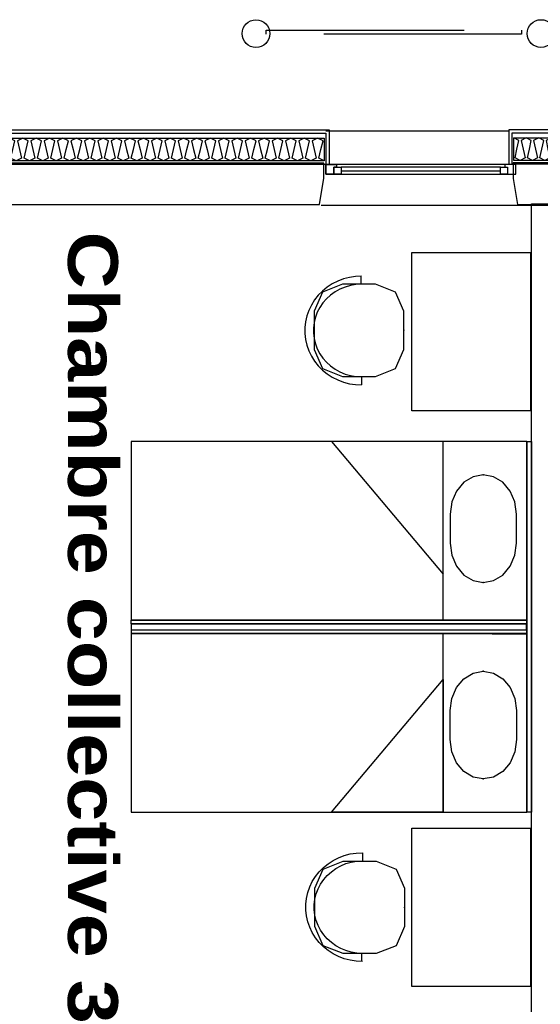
# Model space of a CAD drawing. Header units: millimetres. Extents: x -15 to 127, y -65 to 67.
# Tile 142 of 256: x 37.686 to 37.949, y -50.149 to -49.652. Entities that reach past the tile are written whole.
import ezdxf

# ---------------------------------------------------------------- set-up
doc = ezdxf.new("R2010")
doc.units = ezdxf.units.MM
doc.header["$MEASUREMENT"] = 0
doc.linetypes.add('PC_DASH_3', pattern=[0.055556, 0.027778, -0.027778])
doc.layers.add('Calque 5', color=7, linetype='Continuous')
doc.styles.get("Standard").update_dxf_attribs({"font": 'BKANT.TTF'})

# ---------------------------------------------------------------- blocks, each defined once
blk = doc.blocks.new('PD_26374')
at = {"layer": 'Calque 5', "color": 0}
for points in [[(14.05234, -35.8704), (13.77117, -35.8704), (13.77117, -35.85885), (14.05234, -35.85885), (14.05234, -35.8704)], [(14.05234, -35.8704), (14.04961, -35.86895), (14.05065, -35.86462), (14.05169, -35.8603), (14.04896, -35.85885), (14.04622, -35.8603), (14.04726, -35.86462), (14.0483, -35.86895), (14.04557, -35.8704), (14.04283, -35.86895), (14.04387, -35.86462), (14.04491, -35.8603), (14.04218, -35.85885), (14.03945, -35.8603), (14.04049, -35.86462), (14.04153, -35.86895), (14.03879, -35.8704), (14.03606, -35.86895), (14.0371, -35.86462), (14.03814, -35.8603), (14.03541, -35.85885), (14.03267, -35.8603), (14.03371, -35.86462), (14.03475, -35.86895), (14.03202, -35.8704), (14.02928, -35.86895), (14.03032, -35.86462), (14.03136, -35.8603), (14.02863, -35.85885), (14.0259, -35.8603), (14.02694, -35.86462), (14.02798, -35.86895), (14.02524, -35.8704), (14.02251, -35.86895), (14.02355, -35.86462), (14.02459, -35.8603), (14.02186, -35.85885), (14.01912, -35.8603), (14.02016, -35.86462), (14.0212, -35.86895), (14.01847, -35.8704), (14.01573, -35.86895), (14.01677, -35.86462), (14.01781, -35.8603), (14.01508, -35.85885), (14.01235, -35.8603), (14.01339, -35.86462), (14.01443, -35.86895), (14.01169, -35.8704), (14.00896, -35.86895), (14.01, -35.86462), (14.01104, -35.8603), (14.0083, -35.85885), (14.00557, -35.8603), (14.00661, -35.86462), (14.00765, -35.86895), (14.00492, -35.8704), (14.00218, -35.86895), (14.00322, -35.86462), (14.00426, -35.8603), (14.00153, -35.85885), (13.9988, -35.8603), (13.99984, -35.86462), (14.00088, -35.86895), (13.99814, -35.8704), (13.99541, -35.86895), (13.99645, -35.86462), (13.99749, -35.8603), (13.99475, -35.85885), (13.99202, -35.8603), (13.99306, -35.86462), (13.9941, -35.86895), (13.99137, -35.8704), (13.98863, -35.86895), (13.98967, -35.86462), (13.99071, -35.8603), (13.98798, -35.85885), (13.98524, -35.8603), (13.98628, -35.86462), (13.98732, -35.86895), (13.98459, -35.8704), (13.98186, -35.86895), (13.9829, -35.86462), (13.98394, -35.8603), (13.9812, -35.85885), (13.97847, -35.8603), (13.97951, -35.86462), (13.98055, -35.86895), (13.97782, -35.8704), (13.97508, -35.86895), (13.97612, -35.86462), (13.97716, -35.8603), (13.97443, -35.85885), (13.97169, -35.8603), (13.97273, -35.86462), (13.97377, -35.86895), (13.97104, -35.8704), (13.96831, -35.86895), (13.96935, -35.86462), (13.97039, -35.8603), (13.96765, -35.85885), (13.96492, -35.8603), (13.96596, -35.86462), (13.967, -35.86895), (13.96427, -35.8704), (13.96153, -35.86895), (13.96257, -35.86462), (13.96361, -35.8603), (13.96088, -35.85885), (13.95814, -35.8603), (13.95918, -35.86462), (13.96022, -35.86895), (13.95749, -35.8704), (13.95476, -35.86895), (13.9558, -35.86462), (13.95684, -35.8603), (13.9541, -35.85885), (13.95137, -35.8603), (13.95241, -35.86462), (13.95345, -35.86895), (13.95071, -35.8704), (13.94798, -35.86895), (13.94902, -35.86462), (13.95006, -35.8603), (13.94733, -35.85885), (13.94459, -35.8603), (13.94563, -35.86462), (13.94667, -35.86895), (13.94394, -35.8704), (13.94121, -35.86895), (13.94225, -35.86462), (13.94329, -35.8603), (13.94055, -35.85885), (13.93782, -35.8603), (13.93886, -35.86462), (13.9399, -35.86895), (13.93716, -35.8704), (13.93443, -35.86895), (13.93547, -35.86462), (13.93651, -35.8603), (13.93378, -35.85885), (13.93104, -35.8603), (13.93208, -35.86462), (13.93312, -35.86895), (13.93039, -35.8704), (13.92765, -35.86895), (13.92869, -35.86462), (13.92974, -35.8603), (13.927, -35.85885), (13.92427, -35.8603), (13.92531, -35.86462), (13.92635, -35.86895), (13.92361, -35.8704), (13.92088, -35.86895), (13.92192, -35.86462), (13.92296, -35.8603), (13.92023, -35.85885), (13.91749, -35.8603), (13.91853, -35.86462), (13.91957, -35.86895), (13.91684, -35.8704), (13.9141, -35.86895), (13.91514, -35.86462), (13.91618, -35.8603), (13.91345, -35.85885), (13.91072, -35.8603), (13.91176, -35.86462), (13.9128, -35.86895), (13.91006, -35.8704), (13.90733, -35.86895), (13.90837, -35.86462), (13.90941, -35.8603), (13.90668, -35.85885), (13.90394, -35.8603), (13.90498, -35.86462), (13.90602, -35.86895), (13.90329, -35.8704), (13.90055, -35.86895), (13.90159, -35.86462), (13.90263, -35.8603), (13.8999, -35.85885), (13.89717, -35.8603), (13.89821, -35.86462), (13.89925, -35.86895), (13.89651, -35.8704), (13.89378, -35.86895), (13.89482, -35.86462), (13.89586, -35.8603), (13.89312, -35.85885), (13.89039, -35.8603), (13.89143, -35.86462), (13.89247, -35.86895), (13.88974, -35.8704), (13.887, -35.86895), (13.88804, -35.86462), (13.88908, -35.8603), (13.88635, -35.85885), (13.88362, -35.8603), (13.88466, -35.86462), (13.8857, -35.86895), (13.88296, -35.8704), (13.88023, -35.86895), (13.88127, -35.86462), (13.88231, -35.8603), (13.87957, -35.85885), (13.87684, -35.8603), (13.87788, -35.86462), (13.87892, -35.86895), (13.87619, -35.8704), (13.87345, -35.86895), (13.87449, -35.86462), (13.87553, -35.8603), (13.8728, -35.85885), (13.87006, -35.8603), (13.8711, -35.86462), (13.87215, -35.86895), (13.86941, -35.8704), (13.86668, -35.86895), (13.86772, -35.86462), (13.86876, -35.8603), (13.86602, -35.85885), (13.86329, -35.8603), (13.86433, -35.86462), (13.86537, -35.86895), (13.86264, -35.8704), (13.8599, -35.86895), (13.86094, -35.86462), (13.86198, -35.8603), (13.85925, -35.85885), (13.85651, -35.8603), (13.85755, -35.86462), (13.85859, -35.86895), (13.85586, -35.8704), (13.85313, -35.86895), (13.85417, -35.86462), (13.85521, -35.8603), (13.85247, -35.85885), (13.84974, -35.8603), (13.85078, -35.86462), (13.85182, -35.86895), (13.84909, -35.8704), (13.84635, -35.86895), (13.84739, -35.86462), (13.84843, -35.8603), (13.8457, -35.85885), (13.84296, -35.8603), (13.844, -35.86462), (13.84504, -35.86895), (13.84231, -35.8704), (13.83958, -35.86895), (13.84062, -35.86462), (13.84166, -35.8603), (13.83892, -35.85885), (13.83619, -35.8603), (13.83723, -35.86462), (13.83827, -35.86895), (13.83553, -35.8704), (13.8328, -35.86895), (13.83384, -35.86462), (13.83488, -35.8603), (13.83215, -35.85885), (13.82941, -35.8603), (13.83045, -35.86462), (13.83149, -35.86895), (13.82876, -35.8704), (13.82603, -35.86895), (13.82707, -35.86462), (13.82811, -35.8603), (13.82537, -35.85885), (13.82264, -35.8603), (13.82368, -35.86462), (13.82472, -35.86895), (13.82198, -35.8704), (13.81925, -35.86895), (13.82029, -35.86462), (13.82133, -35.8603), (13.8186, -35.85885), (13.81586, -35.8603), (13.8169, -35.86462), (13.81794, -35.86895), (13.81521, -35.8704), (13.81247, -35.86895), (13.81351, -35.86462), (13.81456, -35.8603), (13.81182, -35.85885), (13.80909, -35.8603), (13.81013, -35.86462), (13.81117, -35.86895), (13.80843, -35.8704), (13.8057, -35.86895), (13.80674, -35.86462), (13.80778, -35.8603), (13.80505, -35.85885), (13.80231, -35.8603), (13.80335, -35.86462), (13.80439, -35.86895), (13.80166, -35.8704), (13.79892, -35.86895), (13.79996, -35.86462), (13.801, -35.8603), (13.79827, -35.85885), (13.79554, -35.8603), (13.79658, -35.86462), (13.79762, -35.86895), (13.79488, -35.8704), (13.79215, -35.86895), (13.79319, -35.86462), (13.79423, -35.8603), (13.7915, -35.85885), (13.78876, -35.8603), (13.7898, -35.86462), (13.79084, -35.86895), (13.78811, -35.8704), (13.78537, -35.86895), (13.78641, -35.86462), (13.78745, -35.8603), (13.78472, -35.85885), (13.78199, -35.8603), (13.78303, -35.86462), (13.78407, -35.86895), (13.78133, -35.8704), (13.7786, -35.86895), (13.77964, -35.86462), (13.78068, -35.8603), (13.77794, -35.85885), (13.77521, -35.8603), (13.77625, -35.86462), (13.77729, -35.86895), (13.77456, -35.8704), (13.77182, -35.86895), (13.77286, -35.86462), (13.7739, -35.8603), (13.77117, -35.85885)]]:
    blk.add_lwpolyline(points, dxfattribs=at)
blk = doc.blocks.new('PD_26375')
at = {"layer": 'Calque 5', "color": 0}
for p, q in [((13.76876, -35.8546), (14.05476, -35.8546)), ((13.76876, -35.8721), (13.76876, -35.8546)), ((14.05476, -35.8546), (14.05476, -35.8721))]:
    blk.add_line(p, q, dxfattribs=at)
blk = doc.blocks.new('PD_26373')
at = {"layer": 'Calque 5', "color": 0}
blk.add_lwpolyline([(14.05308, -35.8563), (14.05308, -35.8721), (13.77024, -35.8721), (13.77024, -35.8563), (14.05308, -35.8563)], dxfattribs=at)
at = {"layer": 'Calque 5'}
for name in ['PD_26375', 'PD_26374']:
    blk.add_blockref(name, (0, 0), dxfattribs=at)
blk = doc.blocks.new('PD_26397')
at = {"layer": 'Calque 5', "color": 0}
for p, q in [((14.14138, -35.87348), (14.06078, -35.87348)), ((14.06078, -35.87531), (14.14138, -35.87531))]:
    blk.add_line(p, q, dxfattribs=at)
for points in [[(14.14908, -35.87211), (14.05308, -35.87211), (14.05308, -35.87714), (14.14908, -35.87714), (14.14908, -35.87211)], [(14.05308, -35.87714), (14.05308, -35.87211), (14.05852, -35.87211), (14.05852, -35.87348), (14.05716, -35.87348), (14.05716, -35.87714), (14.05308, -35.87714)], [(14.06078, -35.87714), (14.05716, -35.87714), (14.05716, -35.87348), (14.06078, -35.87348), (14.06078, -35.87714)], [(14.14501, -35.87714), (14.14138, -35.87714), (14.14138, -35.87348), (14.14501, -35.87348), (14.14501, -35.87714)], [(14.14908, -35.87714), (14.14908, -35.87211), (14.14365, -35.87211), (14.14365, -35.87348), (14.14501, -35.87348), (14.14501, -35.87714), (14.14908, -35.87714)]]:
    blk.add_lwpolyline(points, dxfattribs=at)
blk.add_point((14.05308, -35.87211), dxfattribs=at)
blk = doc.blocks.new('PD_26399')
at = {"layer": 'Calque 5', "color": 0}
for p, q in [((14.14576, -35.85453), (14.17773, -35.85453)), ((14.14576, -35.87203), (14.14576, -35.85453)), ((14.17876, -35.85453), (14.17876, -35.87203))]:
    blk.add_line(p, q, dxfattribs=at)
blk = doc.blocks.new('PD_26400')
at = {"layer": 'Calque 5', "color": 0}
for points in [[(14.17638, -35.87018), (14.14814, -35.87018), (14.14814, -35.85867), (14.17638, -35.85867), (14.17638, -35.87018)], [(14.17638, -35.87018), (14.17384, -35.86874), (14.17481, -35.86442), (14.17577, -35.86011), (14.17324, -35.85867), (14.17071, -35.86011), (14.17167, -35.86442), (14.17264, -35.86874), (14.1701, -35.87018), (14.16757, -35.86874), (14.16853, -35.86442), (14.1695, -35.86011), (14.16696, -35.85867), (14.16443, -35.86011), (14.16539, -35.86442), (14.16636, -35.86874), (14.16383, -35.87018), (14.16129, -35.86874), (14.16226, -35.86442), (14.16322, -35.86011), (14.16069, -35.85867), (14.15815, -35.86011), (14.15912, -35.86442), (14.16008, -35.86874), (14.15755, -35.87018), (14.15502, -35.86874), (14.15598, -35.86442), (14.15695, -35.86011), (14.15441, -35.85867), (14.15188, -35.86011), (14.15284, -35.86442), (14.15381, -35.86874), (14.15127, -35.87018), (14.14874, -35.86874), (14.14971, -35.86442), (14.15067, -35.86011), (14.14814, -35.85867)]]:
    blk.add_lwpolyline(points, dxfattribs=at)
blk = doc.blocks.new('PD_26398')
at = {"layer": 'Calque 5', "color": 0}
blk.add_lwpolyline([(14.17727, -35.85623), (14.17727, -35.87203), (14.14727, -35.87203), (14.14727, -35.85623), (14.17727, -35.85623)], dxfattribs=at)
at = {"layer": 'Calque 5'}
for name in ['PD_26399', 'PD_26400']:
    blk.add_blockref(name, (0, 0), dxfattribs=at)
blk = doc.blocks.new('PD_27251')
at = {"layer": 'Calque 5', "color": 0}
blk.add_lwpolyline([(14.11593, -36.04881), (14.11593, -36.06346), (14.11675, -36.0696), (14.11913, -36.07515), (14.12284, -36.07955), (14.12751, -36.08237), (14.13269, -36.08334), (14.13787, -36.08237), (14.14254, -36.07955), (14.14625, -36.07515), (14.14863, -36.0696), (14.14945, -36.06346), (14.14945, -36.04881), (14.14863, -36.04267), (14.14625, -36.03712), (14.14254, -36.03272), (14.13787, -36.0299), (14.13269, -36.02893), (14.12751, -36.0299), (14.12284, -36.03272), (14.11913, -36.03712), (14.11675, -36.04267), (14.11593, -36.04881)], dxfattribs=at)
for p in [(14.13269, -36.02893), (14.13269, -36.08334)]:
    blk.add_point(p, dxfattribs=at)
blk = doc.blocks.new('PD_27250')
at = {"layer": 'Calque 5', "color": 0}
blk.add_line((14.1371, -36.10218), (14.15475, -36.10218), dxfattribs=at)
for points in [[(14.15475, -36.10218), (14.15475, -36.01218), (13.95475, -36.01218), (13.95475, -36.10218), (14.15475, -36.10218)], [(14.1124, -36.10218), (14.1124, -36.01218), (13.95475, -36.01218), (13.95475, -36.10218), (14.1124, -36.10218)], [(14.1124, -36.07916), (14.1124, -36.01218), (14.05593, -36.01218), (14.1124, -36.07916)]]:
    blk.add_lwpolyline(points, dxfattribs=at)
blk.add_point((14.15475, -36.10218), dxfattribs=at)
at = {"layer": 'Calque 5'}
blk.add_blockref('PD_27251', (0, 0), dxfattribs=at)
blk = doc.blocks.new('PD_27253')
at = {"layer": 'Calque 5', "color": 0}
blk.add_lwpolyline([(14.11593, -36.16268), (14.11593, -36.14803), (14.11675, -36.14188), (14.11913, -36.13634), (14.12284, -36.13194), (14.12751, -36.12912), (14.13269, -36.12814), (14.13787, -36.12912), (14.14254, -36.13194), (14.14625, -36.13634), (14.14863, -36.14188), (14.14945, -36.14803), (14.14945, -36.16268), (14.14863, -36.16882), (14.14625, -36.17437), (14.14254, -36.17876), (14.13787, -36.18159), (14.13269, -36.18256), (14.12751, -36.18159), (14.12284, -36.17876), (14.11913, -36.17437), (14.11675, -36.16882), (14.11593, -36.16268)], dxfattribs=at)
for p in [(14.13269, -36.12814), (14.13269, -36.18256)]:
    blk.add_point(p, dxfattribs=at)
blk = doc.blocks.new('PD_27252')
at = {"layer": 'Calque 5', "color": 0}
blk.add_line((14.1371, -36.10931), (14.15475, -36.10931), dxfattribs=at)
for points in [[(14.15475, -36.19931), (14.15475, -36.10931), (13.95475, -36.10931), (13.95475, -36.19931), (14.15475, -36.19931)], [(14.1124, -36.19931), (14.1124, -36.10931), (13.95475, -36.10931), (13.95475, -36.19931), (14.1124, -36.19931)], [(14.1124, -36.13233), (14.1124, -36.19931), (14.05593, -36.19931), (14.1124, -36.13233)]]:
    blk.add_lwpolyline(points, dxfattribs=at)
blk.add_point((14.15475, -36.10931), dxfattribs=at)
at = {"layer": 'Calque 5'}
blk.add_blockref('PD_27253', (0, 0), dxfattribs=at)
blk = doc.blocks.new('PD_27254')
at = {"layer": 'Calque 5', "color": 0}
for points in [[(13.95462, -36.10418), (13.95462, -36.10228), (14.15462, -36.10228), (14.15462, -36.10418), (13.95462, -36.10418)], [(14.15451, -36.10733), (14.15451, -36.10433), (13.95462, -36.10433), (13.95462, -36.10733), (14.15451, -36.10733)], [(13.95482, -36.10908), (13.95482, -36.10718), (14.15462, -36.10718), (14.15462, -36.10908), (13.95482, -36.10908)]]:
    blk.add_lwpolyline(points, dxfattribs=at)
blk = doc.blocks.new('PD_27256')
at = {"layer": 'Calque 5', "color": 0}
for p, q in [((14.07081, -35.92866), (14.07081, -35.93256)), ((14.07124, -35.98353), (14.07124, -35.97942))]:
    blk.add_line(p, q, dxfattribs=at)
for points in [[(14.07117, -35.92856), (14.06806, -35.92872), (14.065, -35.9292), (14.06201, -35.93), (14.05912, -35.9311), (14.05638, -35.93249), (14.05381, -35.93416), (14.05144, -35.93609), (14.04931, -35.93825), (14.04743, -35.94062), (14.04583, -35.94318), (14.04452, -35.94588), (14.04353, -35.9487), (14.04286, -35.95161), (14.04253, -35.95457), (14.04253, -35.95755), (14.04286, -35.96051), (14.04353, -35.96341), (14.04452, -35.96623), (14.04583, -35.96894), (14.04743, -35.97149), (14.04931, -35.97386), (14.05144, -35.97602), (14.05381, -35.97795), (14.05638, -35.97962), (14.05912, -35.98101), (14.06201, -35.98212), (14.065, -35.98291), (14.06806, -35.98339), (14.07117, -35.98356)], [(14.07116, -35.93267), (14.06833, -35.93283), (14.06554, -35.9333), (14.06282, -35.93408), (14.06022, -35.93516), (14.05776, -35.93652), (14.05548, -35.93814), (14.05342, -35.94001), (14.0516, -35.94209), (14.05004, -35.94436), (14.04877, -35.94679), (14.0478, -35.94935), (14.04714, -35.95199), (14.04681, -35.9547), (14.04681, -35.95741), (14.04714, -35.96012), (14.0478, -35.96276), (14.04877, -35.96532), (14.05004, -35.96775), (14.0516, -35.97002), (14.05342, -35.9721), (14.05548, -35.97397), (14.05776, -35.97559), (14.06022, -35.97695), (14.06282, -35.97803), (14.06554, -35.97881), (14.06833, -35.97928), (14.07116, -35.97944)], [(14.04719, -35.94631), (14.04719, -35.96558), (14.05139, -35.9753), (14.06153, -35.97933), (14.07815, -35.97933), (14.08829, -35.9753), (14.09249, -35.96558), (14.09249, -35.94631), (14.08829, -35.93659), (14.07815, -35.93256), (14.06153, -35.93256), (14.05139, -35.93659), (14.04719, -35.94631)]]:
    blk.add_lwpolyline(points, dxfattribs=at)
blk.add_point((14.09249, -35.95594), dxfattribs=at)
blk = doc.blocks.new('PD_27257')
at = {"layer": 'Calque 5', "color": 0}
for p, q in [((14.07166, -36.21986), (14.07166, -36.22397)), ((14.07123, -36.27473), (14.07123, -36.27083))]:
    blk.add_line(p, q, dxfattribs=at)
for points in [[(14.07159, -36.27483), (14.06849, -36.27467), (14.06542, -36.27419), (14.06243, -36.27339), (14.05955, -36.27229), (14.0568, -36.2709), (14.05423, -36.26922), (14.05187, -36.2673), (14.04973, -36.26514), (14.04785, -36.26276), (14.04625, -36.26021), (14.04495, -36.25751), (14.04395, -36.25469), (14.04329, -36.25178), (14.04295, -36.24882), (14.04295, -36.24584), (14.04329, -36.24288), (14.04395, -36.23998), (14.04495, -36.23715), (14.04625, -36.23445), (14.04785, -36.2319), (14.04973, -36.22953), (14.05187, -36.22737), (14.05423, -36.22544), (14.0568, -36.22377), (14.05955, -36.22237), (14.06243, -36.22127), (14.06542, -36.22048), (14.06849, -36.21999), (14.07159, -36.21983)], [(14.07158, -36.27072), (14.06875, -36.27056), (14.06596, -36.27009), (14.06324, -36.26931), (14.06064, -36.26823), (14.05818, -36.26687), (14.05591, -36.26525), (14.05384, -36.26338), (14.05202, -36.2613), (14.05046, -36.25903), (14.04919, -36.2566), (14.04822, -36.25404), (14.04757, -36.25139), (14.04724, -36.24869), (14.04724, -36.24597), (14.04757, -36.24327), (14.04822, -36.24063), (14.04919, -36.23807), (14.05046, -36.23564), (14.05202, -36.23337), (14.05384, -36.23129), (14.05591, -36.22942), (14.05818, -36.2278), (14.06064, -36.22644), (14.06324, -36.22536), (14.06596, -36.22458), (14.06875, -36.22411), (14.07158, -36.22395)], [(14.04761, -36.25708), (14.04761, -36.23781), (14.05181, -36.22809), (14.06195, -36.22406), (14.07857, -36.22406), (14.08871, -36.22809), (14.09291, -36.23781), (14.09291, -36.25708), (14.08871, -36.2668), (14.07857, -36.27083), (14.06195, -36.27083), (14.05181, -36.2668), (14.04761, -36.25708)]]:
    blk.add_lwpolyline(points, dxfattribs=at)
blk.add_point((14.09291, -36.24744), dxfattribs=at)
blk = doc.blocks.new('PD_27717')
at = {"layer": 'Calque 5', "color": 0}
for points in [[(14.05234, -35.8704), (13.77117, -35.8704), (13.77117, -35.85885), (14.05234, -35.85885), (14.05234, -35.8704)], [(14.05234, -35.8704), (14.04961, -35.86895), (14.05065, -35.86462), (14.05169, -35.8603), (14.04896, -35.85885), (14.04622, -35.8603), (14.04726, -35.86462), (14.0483, -35.86895), (14.04557, -35.8704), (14.04283, -35.86895), (14.04387, -35.86462), (14.04491, -35.8603), (14.04218, -35.85885), (14.03945, -35.8603), (14.04049, -35.86462), (14.04153, -35.86895), (14.03879, -35.8704), (14.03606, -35.86895), (14.0371, -35.86462), (14.03814, -35.8603), (14.03541, -35.85885), (14.03267, -35.8603), (14.03371, -35.86462), (14.03475, -35.86895), (14.03202, -35.8704), (14.02928, -35.86895), (14.03032, -35.86462), (14.03136, -35.8603), (14.02863, -35.85885), (14.0259, -35.8603), (14.02694, -35.86462), (14.02798, -35.86895), (14.02524, -35.8704), (14.02251, -35.86895), (14.02355, -35.86462), (14.02459, -35.8603), (14.02186, -35.85885), (14.01912, -35.8603), (14.02016, -35.86462), (14.0212, -35.86895), (14.01847, -35.8704), (14.01573, -35.86895), (14.01677, -35.86462), (14.01781, -35.8603), (14.01508, -35.85885), (14.01235, -35.8603), (14.01339, -35.86462), (14.01443, -35.86895), (14.01169, -35.8704), (14.00896, -35.86895), (14.01, -35.86462), (14.01104, -35.8603), (14.0083, -35.85885), (14.00557, -35.8603), (14.00661, -35.86462), (14.00765, -35.86895), (14.00492, -35.8704), (14.00218, -35.86895), (14.00322, -35.86462), (14.00426, -35.8603), (14.00153, -35.85885), (13.9988, -35.8603), (13.99984, -35.86462), (14.00088, -35.86895), (13.99814, -35.8704), (13.99541, -35.86895), (13.99645, -35.86462), (13.99749, -35.8603), (13.99475, -35.85885), (13.99202, -35.8603), (13.99306, -35.86462), (13.9941, -35.86895), (13.99137, -35.8704), (13.98863, -35.86895), (13.98967, -35.86462), (13.99071, -35.8603), (13.98798, -35.85885), (13.98524, -35.8603), (13.98628, -35.86462), (13.98732, -35.86895), (13.98459, -35.8704), (13.98186, -35.86895), (13.9829, -35.86462), (13.98394, -35.8603), (13.9812, -35.85885), (13.97847, -35.8603), (13.97951, -35.86462), (13.98055, -35.86895), (13.97782, -35.8704), (13.97508, -35.86895), (13.97612, -35.86462), (13.97716, -35.8603), (13.97443, -35.85885), (13.97169, -35.8603), (13.97273, -35.86462), (13.97377, -35.86895), (13.97104, -35.8704), (13.96831, -35.86895), (13.96935, -35.86462), (13.97039, -35.8603), (13.96765, -35.85885), (13.96492, -35.8603), (13.96596, -35.86462), (13.967, -35.86895), (13.96427, -35.8704), (13.96153, -35.86895), (13.96257, -35.86462), (13.96361, -35.8603), (13.96088, -35.85885), (13.95814, -35.8603), (13.95918, -35.86462), (13.96022, -35.86895), (13.95749, -35.8704), (13.95476, -35.86895), (13.9558, -35.86462), (13.95684, -35.8603), (13.9541, -35.85885), (13.95137, -35.8603), (13.95241, -35.86462), (13.95345, -35.86895), (13.95071, -35.8704), (13.94798, -35.86895), (13.94902, -35.86462), (13.95006, -35.8603), (13.94733, -35.85885), (13.94459, -35.8603), (13.94563, -35.86462), (13.94667, -35.86895), (13.94394, -35.8704), (13.94121, -35.86895), (13.94225, -35.86462), (13.94329, -35.8603), (13.94055, -35.85885), (13.93782, -35.8603), (13.93886, -35.86462), (13.9399, -35.86895), (13.93716, -35.8704), (13.93443, -35.86895), (13.93547, -35.86462), (13.93651, -35.8603), (13.93378, -35.85885), (13.93104, -35.8603), (13.93208, -35.86462), (13.93312, -35.86895), (13.93039, -35.8704), (13.92765, -35.86895), (13.92869, -35.86462), (13.92974, -35.8603), (13.927, -35.85885), (13.92427, -35.8603), (13.92531, -35.86462), (13.92635, -35.86895), (13.92361, -35.8704), (13.92088, -35.86895), (13.92192, -35.86462), (13.92296, -35.8603), (13.92023, -35.85885), (13.91749, -35.8603), (13.91853, -35.86462), (13.91957, -35.86895), (13.91684, -35.8704), (13.9141, -35.86895), (13.91514, -35.86462), (13.91618, -35.8603), (13.91345, -35.85885), (13.91072, -35.8603), (13.91176, -35.86462), (13.9128, -35.86895), (13.91006, -35.8704), (13.90733, -35.86895), (13.90837, -35.86462), (13.90941, -35.8603), (13.90668, -35.85885), (13.90394, -35.8603), (13.90498, -35.86462), (13.90602, -35.86895), (13.90329, -35.8704), (13.90055, -35.86895), (13.90159, -35.86462), (13.90263, -35.8603), (13.8999, -35.85885), (13.89717, -35.8603), (13.89821, -35.86462), (13.89925, -35.86895), (13.89651, -35.8704), (13.89378, -35.86895), (13.89482, -35.86462), (13.89586, -35.8603), (13.89312, -35.85885), (13.89039, -35.8603), (13.89143, -35.86462), (13.89247, -35.86895), (13.88974, -35.8704), (13.887, -35.86895), (13.88804, -35.86462), (13.88908, -35.8603), (13.88635, -35.85885), (13.88362, -35.8603), (13.88466, -35.86462), (13.8857, -35.86895), (13.88296, -35.8704), (13.88023, -35.86895), (13.88127, -35.86462), (13.88231, -35.8603), (13.87957, -35.85885), (13.87684, -35.8603), (13.87788, -35.86462), (13.87892, -35.86895), (13.87619, -35.8704), (13.87345, -35.86895), (13.87449, -35.86462), (13.87553, -35.8603), (13.8728, -35.85885), (13.87006, -35.8603), (13.8711, -35.86462), (13.87215, -35.86895), (13.86941, -35.8704), (13.86668, -35.86895), (13.86772, -35.86462), (13.86876, -35.8603), (13.86602, -35.85885), (13.86329, -35.8603), (13.86433, -35.86462), (13.86537, -35.86895), (13.86264, -35.8704), (13.8599, -35.86895), (13.86094, -35.86462), (13.86198, -35.8603), (13.85925, -35.85885), (13.85651, -35.8603), (13.85755, -35.86462), (13.85859, -35.86895), (13.85586, -35.8704), (13.85313, -35.86895), (13.85417, -35.86462), (13.85521, -35.8603), (13.85247, -35.85885), (13.84974, -35.8603), (13.85078, -35.86462), (13.85182, -35.86895), (13.84909, -35.8704), (13.84635, -35.86895), (13.84739, -35.86462), (13.84843, -35.8603), (13.8457, -35.85885), (13.84296, -35.8603), (13.844, -35.86462), (13.84504, -35.86895), (13.84231, -35.8704), (13.83958, -35.86895), (13.84062, -35.86462), (13.84166, -35.8603), (13.83892, -35.85885), (13.83619, -35.8603), (13.83723, -35.86462), (13.83827, -35.86895), (13.83553, -35.8704), (13.8328, -35.86895), (13.83384, -35.86462), (13.83488, -35.8603), (13.83215, -35.85885), (13.82941, -35.8603), (13.83045, -35.86462), (13.83149, -35.86895), (13.82876, -35.8704), (13.82603, -35.86895), (13.82707, -35.86462), (13.82811, -35.8603), (13.82537, -35.85885), (13.82264, -35.8603), (13.82368, -35.86462), (13.82472, -35.86895), (13.82198, -35.8704), (13.81925, -35.86895), (13.82029, -35.86462), (13.82133, -35.8603), (13.8186, -35.85885), (13.81586, -35.8603), (13.8169, -35.86462), (13.81794, -35.86895), (13.81521, -35.8704), (13.81247, -35.86895), (13.81351, -35.86462), (13.81456, -35.8603), (13.81182, -35.85885), (13.80909, -35.8603), (13.81013, -35.86462), (13.81117, -35.86895), (13.80843, -35.8704), (13.8057, -35.86895), (13.80674, -35.86462), (13.80778, -35.8603), (13.80505, -35.85885), (13.80231, -35.8603), (13.80335, -35.86462), (13.80439, -35.86895), (13.80166, -35.8704), (13.79892, -35.86895), (13.79996, -35.86462), (13.801, -35.8603), (13.79827, -35.85885), (13.79554, -35.8603), (13.79658, -35.86462), (13.79762, -35.86895), (13.79488, -35.8704), (13.79215, -35.86895), (13.79319, -35.86462), (13.79423, -35.8603), (13.7915, -35.85885), (13.78876, -35.8603), (13.7898, -35.86462), (13.79084, -35.86895), (13.78811, -35.8704), (13.78537, -35.86895), (13.78641, -35.86462), (13.78745, -35.8603), (13.78472, -35.85885), (13.78199, -35.8603), (13.78303, -35.86462), (13.78407, -35.86895), (13.78133, -35.8704), (13.7786, -35.86895), (13.77964, -35.86462), (13.78068, -35.8603), (13.77794, -35.85885), (13.77521, -35.8603), (13.77625, -35.86462), (13.77729, -35.86895), (13.77456, -35.8704), (13.77182, -35.86895), (13.77286, -35.86462), (13.7739, -35.8603), (13.77117, -35.85885)]]:
    blk.add_lwpolyline(points, dxfattribs=at)
blk = doc.blocks.new('PD_27718')
at = {"layer": 'Calque 5', "color": 0}
for p, q in [((13.76876, -35.8546), (14.05476, -35.8546)), ((13.76876, -35.8721), (13.76876, -35.8546)), ((14.05476, -35.8546), (14.05476, -35.8721))]:
    blk.add_line(p, q, dxfattribs=at)
blk = doc.blocks.new('PD_27716')
at = {"layer": 'Calque 5', "color": 0}
blk.add_lwpolyline([(14.05308, -35.8563), (14.05308, -35.8721), (13.77024, -35.8721), (13.77024, -35.8563), (14.05308, -35.8563)], dxfattribs=at)
at = {"layer": 'Calque 5'}
for name in ['PD_27718', 'PD_27717']:
    blk.add_blockref(name, (0, 0), dxfattribs=at)
blk = doc.blocks.new('PD_27740')
at = {"layer": 'Calque 5', "color": 0}
for p, q in [((14.14138, -35.87348), (14.06078, -35.87348)), ((14.06078, -35.87531), (14.14138, -35.87531))]:
    blk.add_line(p, q, dxfattribs=at)
for points in [[(14.14908, -35.87211), (14.05308, -35.87211), (14.05308, -35.87714), (14.14908, -35.87714), (14.14908, -35.87211)], [(14.05308, -35.87714), (14.05308, -35.87211), (14.05852, -35.87211), (14.05852, -35.87348), (14.05716, -35.87348), (14.05716, -35.87714), (14.05308, -35.87714)], [(14.06078, -35.87714), (14.05716, -35.87714), (14.05716, -35.87348), (14.06078, -35.87348), (14.06078, -35.87714)], [(14.14501, -35.87714), (14.14138, -35.87714), (14.14138, -35.87348), (14.14501, -35.87348), (14.14501, -35.87714)], [(14.14908, -35.87714), (14.14908, -35.87211), (14.14365, -35.87211), (14.14365, -35.87348), (14.14501, -35.87348), (14.14501, -35.87714), (14.14908, -35.87714)]]:
    blk.add_lwpolyline(points, dxfattribs=at)
blk.add_point((14.05308, -35.87211), dxfattribs=at)
blk = doc.blocks.new('PD_27742')
at = {"layer": 'Calque 5', "color": 0}
for p, q in [((14.14576, -35.85453), (14.17773, -35.85453)), ((14.14576, -35.87203), (14.14576, -35.85453)), ((14.17876, -35.85453), (14.17876, -35.87203))]:
    blk.add_line(p, q, dxfattribs=at)
blk = doc.blocks.new('PD_27743')
at = {"layer": 'Calque 5', "color": 0}
for points in [[(14.17638, -35.87018), (14.14814, -35.87018), (14.14814, -35.85867), (14.17638, -35.85867), (14.17638, -35.87018)], [(14.17638, -35.87018), (14.17384, -35.86874), (14.17481, -35.86442), (14.17577, -35.86011), (14.17324, -35.85867), (14.17071, -35.86011), (14.17167, -35.86442), (14.17264, -35.86874), (14.1701, -35.87018), (14.16757, -35.86874), (14.16853, -35.86442), (14.1695, -35.86011), (14.16696, -35.85867), (14.16443, -35.86011), (14.16539, -35.86442), (14.16636, -35.86874), (14.16383, -35.87018), (14.16129, -35.86874), (14.16226, -35.86442), (14.16322, -35.86011), (14.16069, -35.85867), (14.15815, -35.86011), (14.15912, -35.86442), (14.16008, -35.86874), (14.15755, -35.87018), (14.15502, -35.86874), (14.15598, -35.86442), (14.15695, -35.86011), (14.15441, -35.85867), (14.15188, -35.86011), (14.15284, -35.86442), (14.15381, -35.86874), (14.15127, -35.87018), (14.14874, -35.86874), (14.14971, -35.86442), (14.15067, -35.86011), (14.14814, -35.85867)]]:
    blk.add_lwpolyline(points, dxfattribs=at)
blk = doc.blocks.new('PD_27741')
at = {"layer": 'Calque 5', "color": 0}
blk.add_lwpolyline([(14.17727, -35.85623), (14.17727, -35.87203), (14.14727, -35.87203), (14.14727, -35.85623), (14.17727, -35.85623)], dxfattribs=at)
at = {"layer": 'Calque 5'}
for name in ['PD_27742', 'PD_27743']:
    blk.add_blockref(name, (0, 0), dxfattribs=at)
blk = doc.blocks.new('PD_28594')
at = {"layer": 'Calque 5', "color": 0}
blk.add_lwpolyline([(14.11593, -36.04881), (14.11593, -36.06346), (14.11675, -36.0696), (14.11913, -36.07515), (14.12284, -36.07955), (14.12751, -36.08237), (14.13269, -36.08334), (14.13787, -36.08237), (14.14254, -36.07955), (14.14625, -36.07515), (14.14863, -36.0696), (14.14945, -36.06346), (14.14945, -36.04881), (14.14863, -36.04267), (14.14625, -36.03712), (14.14254, -36.03272), (14.13787, -36.0299), (14.13269, -36.02893), (14.12751, -36.0299), (14.12284, -36.03272), (14.11913, -36.03712), (14.11675, -36.04267), (14.11593, -36.04881)], dxfattribs=at)
for p in [(14.13269, -36.02893), (14.13269, -36.08334)]:
    blk.add_point(p, dxfattribs=at)
blk = doc.blocks.new('PD_28593')
at = {"layer": 'Calque 5', "color": 0}
blk.add_line((14.1371, -36.10218), (14.15475, -36.10218), dxfattribs=at)
for points in [[(14.15475, -36.10218), (14.15475, -36.01218), (13.95475, -36.01218), (13.95475, -36.10218), (14.15475, -36.10218)], [(14.1124, -36.10218), (14.1124, -36.01218), (13.95475, -36.01218), (13.95475, -36.10218), (14.1124, -36.10218)], [(14.1124, -36.07916), (14.1124, -36.01218), (14.05593, -36.01218), (14.1124, -36.07916)]]:
    blk.add_lwpolyline(points, dxfattribs=at)
blk.add_point((14.15475, -36.10218), dxfattribs=at)
at = {"layer": 'Calque 5'}
blk.add_blockref('PD_28594', (0, 0), dxfattribs=at)
blk = doc.blocks.new('PD_28596')
at = {"layer": 'Calque 5', "color": 0}
blk.add_lwpolyline([(14.11593, -36.16268), (14.11593, -36.14803), (14.11675, -36.14188), (14.11913, -36.13634), (14.12284, -36.13194), (14.12751, -36.12912), (14.13269, -36.12814), (14.13787, -36.12912), (14.14254, -36.13194), (14.14625, -36.13634), (14.14863, -36.14188), (14.14945, -36.14803), (14.14945, -36.16268), (14.14863, -36.16882), (14.14625, -36.17437), (14.14254, -36.17876), (14.13787, -36.18159), (14.13269, -36.18256), (14.12751, -36.18159), (14.12284, -36.17876), (14.11913, -36.17437), (14.11675, -36.16882), (14.11593, -36.16268)], dxfattribs=at)
for p in [(14.13269, -36.12814), (14.13269, -36.18256)]:
    blk.add_point(p, dxfattribs=at)
blk = doc.blocks.new('PD_28595')
at = {"layer": 'Calque 5', "color": 0}
blk.add_line((14.1371, -36.10931), (14.15475, -36.10931), dxfattribs=at)
for points in [[(14.15475, -36.19931), (14.15475, -36.10931), (13.95475, -36.10931), (13.95475, -36.19931), (14.15475, -36.19931)], [(14.1124, -36.19931), (14.1124, -36.10931), (13.95475, -36.10931), (13.95475, -36.19931), (14.1124, -36.19931)], [(14.1124, -36.13233), (14.1124, -36.19931), (14.05593, -36.19931), (14.1124, -36.13233)]]:
    blk.add_lwpolyline(points, dxfattribs=at)
blk.add_point((14.15475, -36.10931), dxfattribs=at)
at = {"layer": 'Calque 5'}
blk.add_blockref('PD_28596', (0, 0), dxfattribs=at)
blk = doc.blocks.new('PD_28597')
at = {"layer": 'Calque 5', "color": 0}
for points in [[(13.95462, -36.10418), (13.95462, -36.10228), (14.15462, -36.10228), (14.15462, -36.10418), (13.95462, -36.10418)], [(14.15451, -36.10733), (14.15451, -36.10433), (13.95462, -36.10433), (13.95462, -36.10733), (14.15451, -36.10733)], [(13.95482, -36.10908), (13.95482, -36.10718), (14.15462, -36.10718), (14.15462, -36.10908), (13.95482, -36.10908)]]:
    blk.add_lwpolyline(points, dxfattribs=at)
blk = doc.blocks.new('PD_28599')
at = {"layer": 'Calque 5', "color": 0}
for p, q in [((14.07081, -35.92866), (14.07081, -35.93256)), ((14.07124, -35.98353), (14.07124, -35.97942))]:
    blk.add_line(p, q, dxfattribs=at)
for points in [[(14.07117, -35.92856), (14.06806, -35.92872), (14.065, -35.9292), (14.06201, -35.93), (14.05912, -35.9311), (14.05638, -35.93249), (14.05381, -35.93416), (14.05144, -35.93609), (14.04931, -35.93825), (14.04743, -35.94062), (14.04583, -35.94318), (14.04452, -35.94588), (14.04353, -35.9487), (14.04286, -35.95161), (14.04253, -35.95457), (14.04253, -35.95755), (14.04286, -35.96051), (14.04353, -35.96341), (14.04452, -35.96623), (14.04583, -35.96894), (14.04743, -35.97149), (14.04931, -35.97386), (14.05144, -35.97602), (14.05381, -35.97795), (14.05638, -35.97962), (14.05912, -35.98101), (14.06201, -35.98212), (14.065, -35.98291), (14.06806, -35.98339), (14.07117, -35.98356)], [(14.07116, -35.93267), (14.06833, -35.93283), (14.06554, -35.9333), (14.06282, -35.93408), (14.06022, -35.93516), (14.05776, -35.93652), (14.05548, -35.93814), (14.05342, -35.94001), (14.0516, -35.94209), (14.05004, -35.94436), (14.04877, -35.94679), (14.0478, -35.94935), (14.04714, -35.95199), (14.04681, -35.9547), (14.04681, -35.95741), (14.04714, -35.96012), (14.0478, -35.96276), (14.04877, -35.96532), (14.05004, -35.96775), (14.0516, -35.97002), (14.05342, -35.9721), (14.05548, -35.97397), (14.05776, -35.97559), (14.06022, -35.97695), (14.06282, -35.97803), (14.06554, -35.97881), (14.06833, -35.97928), (14.07116, -35.97944)], [(14.04719, -35.94631), (14.04719, -35.96558), (14.05139, -35.9753), (14.06153, -35.97933), (14.07815, -35.97933), (14.08829, -35.9753), (14.09249, -35.96558), (14.09249, -35.94631), (14.08829, -35.93659), (14.07815, -35.93256), (14.06153, -35.93256), (14.05139, -35.93659), (14.04719, -35.94631)]]:
    blk.add_lwpolyline(points, dxfattribs=at)
blk.add_point((14.09249, -35.95594), dxfattribs=at)
blk = doc.blocks.new('PD_28600')
at = {"layer": 'Calque 5', "color": 0}
for p, q in [((14.07166, -36.21986), (14.07166, -36.22397)), ((14.07123, -36.27473), (14.07123, -36.27083))]:
    blk.add_line(p, q, dxfattribs=at)
for points in [[(14.07159, -36.27483), (14.06849, -36.27467), (14.06542, -36.27419), (14.06243, -36.27339), (14.05955, -36.27229), (14.0568, -36.2709), (14.05423, -36.26922), (14.05187, -36.2673), (14.04973, -36.26514), (14.04785, -36.26276), (14.04625, -36.26021), (14.04495, -36.25751), (14.04395, -36.25469), (14.04329, -36.25178), (14.04295, -36.24882), (14.04295, -36.24584), (14.04329, -36.24288), (14.04395, -36.23998), (14.04495, -36.23715), (14.04625, -36.23445), (14.04785, -36.2319), (14.04973, -36.22953), (14.05187, -36.22737), (14.05423, -36.22544), (14.0568, -36.22377), (14.05955, -36.22237), (14.06243, -36.22127), (14.06542, -36.22048), (14.06849, -36.21999), (14.07159, -36.21983)], [(14.07158, -36.27072), (14.06875, -36.27056), (14.06596, -36.27009), (14.06324, -36.26931), (14.06064, -36.26823), (14.05818, -36.26687), (14.05591, -36.26525), (14.05384, -36.26338), (14.05202, -36.2613), (14.05046, -36.25903), (14.04919, -36.2566), (14.04822, -36.25404), (14.04757, -36.25139), (14.04724, -36.24869), (14.04724, -36.24597), (14.04757, -36.24327), (14.04822, -36.24063), (14.04919, -36.23807), (14.05046, -36.23564), (14.05202, -36.23337), (14.05384, -36.23129), (14.05591, -36.22942), (14.05818, -36.2278), (14.06064, -36.22644), (14.06324, -36.22536), (14.06596, -36.22458), (14.06875, -36.22411), (14.07158, -36.22395)], [(14.04761, -36.25708), (14.04761, -36.23781), (14.05181, -36.22809), (14.06195, -36.22406), (14.07857, -36.22406), (14.08871, -36.22809), (14.09291, -36.23781), (14.09291, -36.25708), (14.08871, -36.2668), (14.07857, -36.27083), (14.06195, -36.27083), (14.05181, -36.2668), (14.04761, -36.25708)]]:
    blk.add_lwpolyline(points, dxfattribs=at)
blk.add_point((14.09291, -36.24744), dxfattribs=at)

msp = doc.modelspace()

# ---------------------------------------------------------------- linework, layer by layer
at = {"layer": 'Calque 5', "color": 0}
for p, q in [((37.93314, -49.70791), (37.84025, -49.70791)), ((37.93314, -49.70791), (37.84025, -49.70791)), ((37.83792, -49.74529), (38.06053, -49.74529)), ((37.83792, -49.74529), (38.06053, -49.74529))]:
    msp.add_line(p, q, dxfattribs=at)
at = {"layer": 'Calque 5', "color": 0, "linetype": 'PC_DASH_3'}
msp.add_lwpolyline([(37.81017, -49.65883), (37.81017, -49.65683), (37.93917, -49.65683), (37.93917, -49.65883), (37.81017, -49.65883)], dxfattribs=at)
msp.add_lwpolyline([(37.81017, -49.65883), (37.81017, -49.65683), (37.93917, -49.65683), (37.93917, -49.65883), (37.81017, -49.65883)], dxfattribs=at)
at = {"layer": 'Calque 5', "color": 0}
for points in [[(37.55725, -49.72404), (37.55725, -49.73162), (37.55945, -49.74504), (37.83704, -49.74504), (37.83925, -49.73162), (37.83925, -49.72404), (37.55725, -49.72404)], [(37.55725, -49.72404), (37.55725, -49.73162), (37.55945, -49.74504), (37.83704, -49.74504), (37.83925, -49.73162), (37.83925, -49.72404), (37.55725, -49.72404)], [(37.93501, -49.72397), (37.93501, -49.73176), (37.93723, -49.74497), (37.9628, -49.74497), (37.96501, -49.73176), (37.96501, -49.72397), (37.93501, -49.72397)], [(37.93501, -49.72397), (37.93501, -49.73176), (37.93723, -49.74497), (37.9628, -49.74497), (37.96501, -49.73176), (37.96501, -49.72397), (37.93501, -49.72397)], [(37.94415, -49.74462), (37.95415, -49.74462), (37.95415, -50.34965), (37.94415, -50.34965), (37.94415, -49.74462)], [(37.94415, -49.74462), (37.95415, -49.74462), (37.95415, -50.34965), (37.94415, -50.34965), (37.94415, -49.74462)], [(37.94372, -49.76919), (37.94372, -49.84919), (37.88372, -49.84919), (37.88372, -49.76919), (37.94372, -49.76919)], [(37.94372, -49.76919), (37.94372, -49.84919), (37.88372, -49.84919), (37.88372, -49.76919), (37.94372, -49.76919)], [(37.94211, -50.05188), (37.94211, -49.8647), (37.94431, -49.8647), (37.94431, -50.05188), (37.94211, -50.05188)], [(37.94211, -50.05188), (37.94211, -49.8647), (37.94431, -49.8647), (37.94431, -50.05188), (37.94211, -50.05188)], [(37.88372, -50.14), (37.88372, -50.06), (37.94372, -50.06), (37.94372, -50.14), (37.88372, -50.14)], [(37.88372, -50.14), (37.88372, -50.06), (37.94372, -50.06), (37.94372, -50.14), (37.88372, -50.14)]]:
    msp.add_lwpolyline(points, dxfattribs=at)
for centre in [(37.80493, -49.65862), (37.80493, -49.65862), (37.94901, -49.6586), (37.94901, -49.6586)]:
    msp.add_circle(centre, 0.007, dxfattribs=at)

# ---------------------------------------------------------------- block references
at = {"layer": 'Calque 5'}
for name in ['PD_26373', 'PD_27716', 'PD_26398', 'PD_27741', 'PD_26397', 'PD_27740', 'PD_27256', 'PD_28599', 'PD_27250', 'PD_28593', 'PD_27254', 'PD_28597', 'PD_27252', 'PD_28595', 'PD_27257', 'PD_28600']:
    msp.add_blockref(name, (23.78716, -13.85257), dxfattribs=at)

# ---------------------------------------------------------------- texts
at = {"layer": 'Calque 5', "color": 0, "insert": (37.73512, -49.75863), "char_height": 0.0251722, "width": 0.4056944, "attachment_point": 1, "rotation": 270}
msp.add_mtext('{\\fArial Black|b0|i0|c0|p34;Chambre collective 3}', dxfattribs=at)
msp.add_mtext('{\\fArial Black|b0|i0|c0|p34;Chambre collective 3}', dxfattribs=at)

doc.saveas('drawing.dxf')
